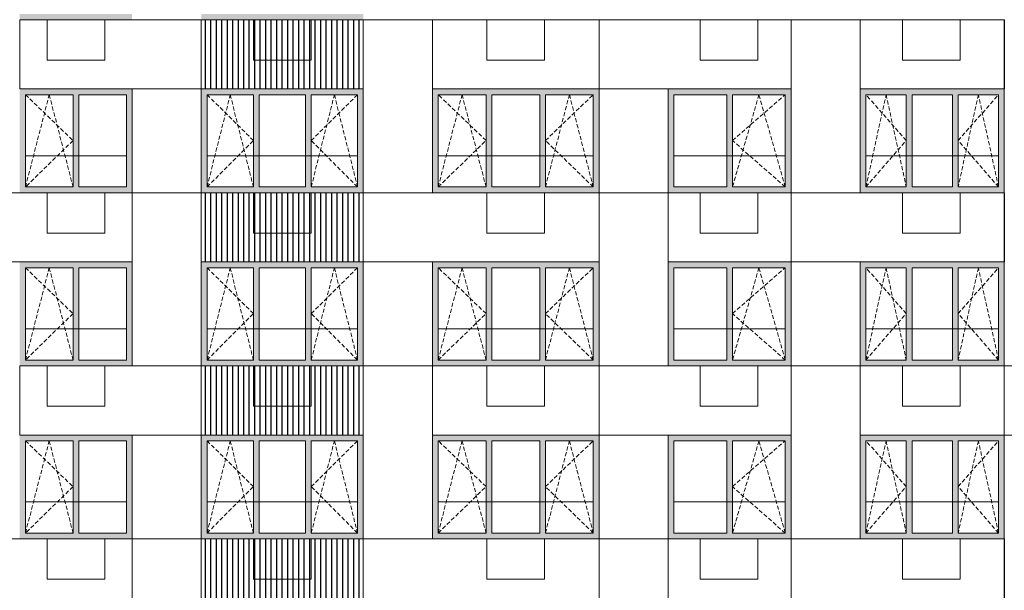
# Model space of a CAD drawing. Header units: millimetres. Extents: x -2957 to 750800, y -5565 to 168688.
# Tile 18 of 22: x 40536 to 57616, y 47168 to 57060. Entities that reach past the tile are written whole.
import ezdxf

# ---------------------------------------------------------------- set-up
doc = ezdxf.new("R2010")
doc.units = ezdxf.units.MM
doc.header["$MEASUREMENT"] = 0
doc.header["$XCLIPFRAME"] = 0
doc.linetypes.add('OO_EOIAAY', pattern=[105.833361, 70.555568, -35.277793])
doc.layers.add('0_Ном._пера__1', color=7, linetype='Continuous', lineweight=0)
doc.layers.add('0_Ном._пера__120', color=7, linetype='Continuous', lineweight=0)
doc.layers.add('0_Ном._пера__161', color=7, linetype='Continuous', lineweight=13, true_color=0x6a6a6a)
doc.layers.add('АР-Стены_внешние_.АР_Ном._пера__61', color=7, linetype='Continuous', lineweight=25, true_color=0x6a6a6a)
picture_1 = doc.add_image_def('image1.png', size_in_pixel=(882, 833))
picture_2 = doc.add_image_def('image2.png', size_in_pixel=(725, 814))
picture_3 = doc.add_image_def('image4.png', size_in_pixel=(734, 827))
picture_4 = doc.add_image_def('image5.png', size_in_pixel=(729, 823))

msp = doc.modelspace()

# ---------------------------------------------------------------- hatches: boundary and pattern name
at = {"layer": '0_Ном._пера__161', "linetype": 'Continuous', "lineweight": 0, "true_color": 0x696969}
for points in [[(40636.151, 57160), (40536.155, 57160), (40536.155, 57060), (42486.405, 57060), (42486.405, 57160), (42386.407, 57160), (41561.279, 57160), (41461.279, 57160)], [(43686.416, 57160), (43686.416, 57060), (46496.246, 57060), (46496.246, 57160), (46396.247, 57160), (45592.878, 57160), (45492.878, 57160), (44689.509, 57160), (44589.509, 57160), (43786.139, 57160)], [(42486.405, 55859.999), (40536.155, 55860), (40536.155, 55760), (40636.151, 55760), (41461.279, 55760), (41561.279, 55760), (42386.407, 55760), (42486.405, 55760)], [(46496.246, 55860), (43686.416, 55860), (43686.416, 55760), (43786.139, 55760), (44589.509, 55760), (44689.509, 55760), (45492.878, 55760), (45592.878, 55760), (46396.247, 55760), (46496.246, 55760)], [(47696.115, 55860), (47696.115, 55760), (47795.992, 55760), (48626.035, 55760), (48726.035, 55760), (49556.078, 55760), (49656.078, 55760), (50486.121, 55760), (50586.121, 55760), (50586.121, 55860)], [(53915.996, 55860), (51786.184, 55860), (51786.184, 55760), (51886.061, 55760), (52801.028, 55760), (52901.028, 55760), (53815.996, 55760), (53915.996, 55760)], [(55116.119, 55760), (55215.997, 55760), (55915.931, 55760), (56015.931, 55760), (56715.866, 55760), (56815.866, 55760), (57515.801, 55760), (57615.801, 55760), (57615.801, 55860), (55116.119, 55860)], [(40536.155, 55760), (40536.155, 54160), (40636.151, 54160), (40636.151, 55760)], [(41561.279, 55760), (41461.279, 55760), (41461.279, 54160), (41561.279, 54160)], [(42386.407, 55760), (42386.407, 54160), (42486.405, 54160), (42486.405, 55760)], [(43686.416, 55760), (43686.416, 54160), (43786.139, 54160), (43786.139, 55760)], [(44689.509, 55760), (44589.509, 55760), (44589.509, 54160), (44689.509, 54160)], [(45592.878, 55760), (45492.878, 55760), (45492.878, 54160), (45592.878, 54160)], [(46396.247, 54160), (46496.246, 54160), (46496.246, 55760), (46396.247, 55760)], [(47696.115, 55760), (47696.115, 54160), (47795.992, 54160), (47795.992, 55760)], [(48726.035, 54160), (48726.035, 55760), (48626.035, 55760), (48626.035, 54160)], [(49556.078, 55760), (49556.078, 54160), (49656.078, 54160), (49656.078, 55760)], [(50586.121, 55760), (50486.121, 55760), (50486.121, 54160), (50586.121, 54160)], [(51886.061, 55760), (51786.184, 55760), (51786.184, 54160), (51886.061, 54160)], [(52801.028, 55760), (52801.028, 54160), (52901.028, 54160), (52901.028, 55760)], [(53815.996, 55760), (53815.996, 54160), (53915.996, 54160), (53915.996, 55760)], [(55116.119, 55760), (55116.119, 54160), (55215.997, 54160), (55215.997, 55760)], [(55915.931, 55760), (55915.931, 54160), (56015.931, 54160), (56015.931, 55760)], [(56715.866, 55760), (56715.866, 54160), (56815.866, 54160), (56815.866, 55760)], [(57515.801, 55760), (57515.801, 54160), (57615.801, 54160), (57615.801, 55760)], [(40636.151, 54160), (40536.155, 54160), (40536.155, 54060), (42486.405, 54060), (42486.405, 54160), (42386.407, 54160), (41561.279, 54160), (41461.279, 54160)], [(43686.416, 54160), (43686.416, 54060), (46496.246, 54060), (46496.246, 54160), (46396.247, 54160), (45592.878, 54160), (45492.878, 54160), (44689.509, 54160), (44589.509, 54160), (43786.139, 54160)], [(47696.115, 54060), (50586.121, 54060), (50586.121, 54160), (50486.121, 54160), (49656.078, 54160), (49556.078, 54160), (48726.035, 54160), (48626.035, 54160), (47795.992, 54160), (47696.115, 54160)], [(51786.184, 54060), (53915.996, 54060), (53915.996, 54160), (53815.996, 54160), (52901.028, 54160), (52801.028, 54160), (51886.061, 54160), (51786.184, 54160)], [(55116.119, 54160), (55116.119, 54060), (57615.801, 54060), (57615.801, 54160), (57515.801, 54160), (56815.866, 54160), (56715.866, 54160), (56015.931, 54160), (55915.931, 54160), (55215.997, 54160)], [(42486.405, 52859.999), (40536.155, 52860), (40536.155, 52760), (40636.151, 52760), (41461.279, 52760), (41561.279, 52760), (42386.407, 52760), (42486.405, 52760)], [(46496.246, 52860), (43686.416, 52860), (43686.416, 52760), (43786.139, 52760), (44589.509, 52760), (44689.509, 52760), (45492.878, 52760), (45592.878, 52760), (46396.247, 52760), (46496.246, 52760)], [(47696.079, 52860), (47696.079, 52760), (47795.956, 52760), (48625.999, 52760), (48725.999, 52760), (49556.042, 52760), (49656.042, 52760), (50486.085, 52760), (50586.085, 52760), (50586.085, 52860)], [(53915.96, 52860), (51786.148, 52860), (51786.148, 52760), (51886.024, 52760), (52800.992, 52760), (52900.992, 52760), (53815.96, 52760), (53915.96, 52760)], [(55116.083, 52760), (55215.96, 52760), (55915.895, 52760), (56015.895, 52760), (56715.83, 52760), (56815.83, 52760), (57515.765, 52760), (57615.765, 52760), (57615.765, 52860), (55116.083, 52860)], [(40536.155, 52760), (40536.155, 51160), (40636.151, 51160), (40636.151, 52760)], [(41561.279, 52760), (41461.279, 52760), (41461.279, 51160), (41561.279, 51160)], [(42386.407, 52760), (42386.407, 51160), (42486.405, 51160), (42486.405, 52760)], [(43686.416, 52760), (43686.416, 51160), (43786.139, 51160), (43786.139, 52760)], [(44689.509, 52760), (44589.509, 52760), (44589.509, 51160), (44689.509, 51160)], [(45592.878, 52760), (45492.878, 52760), (45492.878, 51160), (45592.878, 51160)], [(46396.247, 51160), (46496.246, 51160), (46496.246, 52760), (46396.247, 52760)], [(47696.079, 52760), (47696.079, 51160), (47795.956, 51160), (47795.956, 52760)], [(48725.999, 51160), (48725.999, 52760), (48625.999, 52760), (48625.999, 51160)], [(49556.042, 52760), (49556.042, 51160), (49656.042, 51160), (49656.042, 52760)], [(50586.085, 52760), (50486.085, 52760), (50486.085, 51160), (50586.085, 51160)], [(51886.024, 52760), (51786.148, 52760), (51786.148, 51160), (51886.024, 51160)], [(52800.992, 52760), (52800.992, 51160), (52900.992, 51160), (52900.992, 52760)], [(53815.96, 52760), (53815.96, 51160), (53915.96, 51160), (53915.96, 52760)], [(55116.083, 52760), (55116.083, 51160), (55215.96, 51160), (55215.96, 52760)], [(55915.895, 52760), (55915.895, 51160), (56015.895, 51160), (56015.895, 52760)], [(56715.83, 52760), (56715.83, 51160), (56815.83, 51160), (56815.83, 52760)], [(57515.765, 52760), (57515.765, 51160), (57615.765, 51160), (57615.765, 52760)], [(40636.151, 51160), (40536.155, 51160), (40536.155, 51060), (42486.405, 51060), (42486.405, 51160), (42386.407, 51160), (41561.279, 51160), (41461.279, 51160)], [(43686.416, 51160), (43686.416, 51060), (46496.246, 51060), (46496.246, 51160), (46396.247, 51160), (45592.878, 51160), (45492.878, 51160), (44689.509, 51160), (44589.509, 51160), (43786.139, 51160)], [(47696.079, 51060), (50586.085, 51060), (50586.085, 51160), (50486.085, 51160), (49656.042, 51160), (49556.042, 51160), (48725.999, 51160), (48625.999, 51160), (47795.956, 51160), (47696.079, 51160)], [(51786.148, 51060), (53915.96, 51060), (53915.96, 51160), (53815.96, 51160), (52900.992, 51160), (52800.992, 51160), (51886.024, 51160), (51786.148, 51160)], [(55116.083, 51160), (55116.083, 51060), (57615.765, 51060), (57615.765, 51160), (57515.765, 51160), (56815.83, 51160), (56715.83, 51160), (56015.895, 51160), (55915.895, 51160), (55215.96, 51160)], [(42486.405, 49859.999), (40536.155, 49860), (40536.155, 49759.999), (40636.151, 49759.999), (41461.279, 49759.999), (41561.279, 49759.999), (42386.407, 49759.999), (42486.405, 49759.999)], [(40536.155, 49759.999), (40536.155, 48160), (40636.151, 48160), (40636.151, 49759.999)], [(41561.279, 49759.999), (41461.279, 49759.999), (41461.279, 48160), (41561.279, 48160)], [(42386.407, 49760), (42386.407, 48159.999), (42486.405, 48159.999), (42486.405, 49760)], [(46496.246, 49860), (43686.416, 49860), (43686.416, 49760), (43786.139, 49760), (44589.509, 49760), (44689.509, 49760), (45492.878, 49760), (45592.878, 49760), (46396.247, 49760), (46496.246, 49760)], [(43686.416, 49759.999), (43686.416, 48160), (43786.139, 48160), (43786.139, 49759.999)], [(44689.509, 49759.999), (44589.509, 49759.999), (44589.509, 48160), (44689.509, 48160)], [(45592.878, 49759.999), (45492.878, 49759.999), (45492.878, 48160), (45592.878, 48160)], [(46396.247, 48160), (46496.246, 48160), (46496.246, 49759.999), (46396.247, 49759.999)], [(47696.043, 49860), (47696.043, 49760), (47795.92, 49760), (48625.963, 49760), (48725.962, 49760), (49556.005, 49760), (49656.005, 49760), (50486.048, 49760), (50586.048, 49760), (50586.048, 49860)], [(47696.043, 49760), (47696.043, 48160), (47795.92, 48160), (47795.92, 49760)], [(48725.962, 48160), (48725.962, 49760), (48625.962, 49760), (48625.962, 48160)], [(49556.005, 49760), (49556.005, 48160), (49656.005, 48160), (49656.005, 49760)], [(50586.048, 49760), (50486.048, 49760), (50486.048, 48160), (50586.048, 48160)], [(53915.924, 49860), (51786.111, 49860), (51786.111, 49760), (51885.988, 49760), (52800.956, 49760), (52900.956, 49760), (53815.924, 49760), (53915.924, 49760)], [(51885.988, 49760), (51786.111, 49760), (51786.111, 48160), (51885.988, 48160)], [(52800.956, 49760), (52800.956, 48160), (52900.956, 48160), (52900.956, 49760)], [(53815.924, 49760), (53815.924, 48160), (53915.924, 48160), (53915.924, 49760)], [(55116.047, 49760), (55215.924, 49760), (55915.859, 49760), (56015.859, 49760), (56715.794, 49760), (56815.794, 49760), (57515.729, 49760), (57615.728, 49760), (57615.728, 49860), (55116.047, 49860)], [(55116.047, 49760), (55116.047, 48160), (55215.924, 48160), (55215.924, 49760)], [(55915.859, 49760), (55915.859, 48160), (56015.859, 48160), (56015.859, 49760)], [(56715.794, 49760), (56715.794, 48160), (56815.794, 48160), (56815.794, 49760)], [(57515.728, 49760), (57515.728, 48160), (57615.728, 48160), (57615.728, 49760)], [(40636.151, 48160), (40536.155, 48160), (40536.155, 48059.999), (42486.405, 48060), (42486.405, 48160), (42386.407, 48160), (41561.279, 48160), (41461.279, 48160)], [(43686.416, 48159.999), (43686.416, 48059.999), (46496.246, 48060), (46496.246, 48159.999), (46396.247, 48159.999), (45592.878, 48160), (45492.878, 48160), (44689.509, 48159.999), (44589.509, 48159.999), (43786.139, 48159.999)], [(47696.043, 48060), (50586.048, 48060), (50586.048, 48160), (50486.048, 48160), (49656.005, 48160), (49556.005, 48160), (48725.962, 48160), (48625.962, 48160), (47795.92, 48160), (47696.043, 48160)], [(51786.111, 48060), (53915.924, 48060), (53915.924, 48160), (53815.924, 48160), (52900.956, 48160), (52800.956, 48160), (51885.988, 48160), (51786.111, 48160)], [(55116.047, 48160), (55116.047, 48060), (57615.728, 48060), (57615.728, 48160), (57515.729, 48160), (56815.794, 48160), (56715.794, 48160), (56015.859, 48160), (55915.859, 48160), (55215.924, 48160)]]:
    msp.add_hatch(color=251, dxfattribs=at).paths.add_polyline_path(points)
at = {"layer": 'АР-Стены_внешние_.АР_Ном._пера__61', "linetype": 'Continuous', "lineweight": 25, "true_color": 0x6a6a6a}
h = msp.add_hatch(dxfattribs=at)
h.set_pattern_fill('НВФ_0002', color=251, style=0, pattern_type=2)
h.set_pattern_definition([(90, (45091.17, 56760), (-95.273, 0), [])])
h.paths.add_polyline_path([(43686.149, 57060), (46496.185, 57060), (46496.185, 55860), (43686.149, 55860)])
h = msp.add_hatch(dxfattribs=at)
h.set_pattern_fill('НВФ_0002', color=251, style=0, pattern_type=2)
h.set_pattern_definition([(90, (45091.17, 53760), (-95.273, 0), [])])
h.paths.add_polyline_path([(43686.149, 54060), (46496.185, 54060), (46496.185, 52860), (43686.149, 52860)])
h = msp.add_hatch(dxfattribs=at)
h.set_pattern_fill('НВФ_0002', color=251, style=0, pattern_type=2)
h.set_pattern_definition([(90, (45091.17, 50760), (-95.273, 0), [])])
h.paths.add_polyline_path([(43686.149, 51060), (46496.185, 51060), (46496.185, 49860), (43686.149, 49860)])
h = msp.add_hatch(dxfattribs=at)
h.set_pattern_fill('НВФ_0002', color=251, style=0, pattern_type=2)
h.set_pattern_definition([(90, (45091.17, 47760), (-95.273, 0), [])])
h.paths.add_polyline_path([(43686.149, 48060), (46496.185, 48060), (46496.185, 46860), (43686.149, 46860)])

# ---------------------------------------------------------------- linework, layer by layer
at = {"layer": '0_Ном._пера__1', "color": 7, "linetype": 'Continuous', "lineweight": 0}
for p, q in [((41010.91, 57060), (42010.91, 57060)), ((41010.91, 56360), (41010.91, 57060)), ((42010.91, 56360), (42010.91, 57060)), ((44590.879, 57060), (45590.879, 57060)), ((44590.879, 56360), (44590.879, 57060)), ((45590.879, 56360), (45590.879, 57060)), ((48640.97, 57060), (49640.97, 57060)), ((48640.97, 56360), (48640.97, 57060)), ((49640.97, 56360), (49640.97, 57060)), ((52341.009, 57060), (53341.009, 57060)), ((52341.009, 56360), (52341.009, 57060)), ((53341.009, 56360), (53341.009, 57060)), ((55850.978, 57060), (56850.978, 57060)), ((55850.978, 56360), (55850.978, 57060)), ((56850.978, 56360), (56850.978, 57060)), ((41010.91, 56360), (42010.91, 56360)), ((44590.879, 56360), (45590.879, 56360)), ((48640.97, 56360), (49640.97, 56360)), ((52341.009, 56360), (53341.009, 56360)), ((55850.978, 56360), (56850.978, 56360)), ((40536.155, 55860), (40536.411, 55860)), ((42486.405, 55860), (42486.405, 54060)), ((46496.246, 55860), (46496.246, 54060)), ((50586.122, 55860), (50586.122, 54060)), ((53915.998, 55860), (53915.998, 54060)), ((57611.006, 55860), (57615.802, 55860)), ((57615.802, 55860), (57615.802, 54060)), ((40636.151, 54700), (42386.407, 54700)), ((43786.139, 54700), (46396.247, 54700)), ((47795.521, 54700), (50485.65, 54700)), ((51885.589, 54700), (53815.525, 54700)), ((55215.525, 54700), (57515.624, 54700)), ((41010.91, 54060), (42010.91, 54060)), ((41010.91, 53360), (41010.91, 54060)), ((42010.91, 53360), (42010.91, 54060)), ((44590.879, 54060), (45590.879, 54060)), ((44590.879, 53360), (44590.879, 54060)), ((45590.879, 53360), (45590.879, 54060)), ((48640.97, 54060), (49640.97, 54060)), ((48640.97, 53360), (48640.97, 54060)), ((49640.97, 53360), (49640.97, 54060)), ((52341.009, 54060), (53341.009, 54060)), ((52341.009, 53360), (52341.009, 54060)), ((53341.009, 53360), (53341.009, 54060)), ((55850.978, 54060), (56850.978, 54060)), ((55850.978, 53360), (55850.978, 54060)), ((56850.978, 53360), (56850.978, 54060)), ((41010.91, 53360), (42010.91, 53360)), ((44590.879, 53360), (45590.879, 53360)), ((48640.97, 53360), (49640.97, 53360)), ((52341.009, 53360), (53341.009, 53360)), ((55850.978, 53360), (56850.978, 53360)), ((40536.155, 52860), (40536.411, 52860)), ((42486.405, 52860), (42486.405, 51060)), ((46496.246, 52860), (46496.246, 51060)), ((50586.086, 52860), (50586.086, 51060)), ((53915.962, 52860), (53915.962, 51060)), ((57610.97, 52860), (57615.766, 52860)), ((57615.766, 52860), (57615.766, 51060)), ((40636.151, 51700), (42386.407, 51700)), ((43786.139, 51700), (46396.247, 51700)), ((47795.521, 51700), (50485.65, 51700)), ((51885.589, 51700), (53815.525, 51700)), ((55215.525, 51700), (57515.624, 51700)), ((41010.91, 51060), (42010.91, 51060)), ((41010.91, 50360), (41010.91, 51060)), ((42010.91, 50360), (42010.91, 51060)), ((44590.879, 51060), (45590.879, 51060)), ((44590.879, 50360), (44590.879, 51060)), ((45590.879, 50360), (45590.879, 51060)), ((48640.97, 51060), (49640.97, 51060)), ((48640.97, 50360), (48640.97, 51060)), ((49640.97, 50360), (49640.97, 51060)), ((52341.009, 51060), (53341.009, 51060)), ((52341.009, 50360), (52341.009, 51060)), ((53341.009, 50360), (53341.009, 51060)), ((55850.978, 51060), (56850.978, 51060)), ((55850.978, 50360), (55850.978, 51060)), ((56850.978, 50360), (56850.978, 51060)), ((41010.91, 50360), (42010.91, 50360)), ((44590.879, 50360), (45590.879, 50360)), ((48640.97, 50360), (49640.97, 50360)), ((52341.009, 50360), (53341.009, 50360)), ((55850.978, 50360), (56850.978, 50360)), ((40536.155, 49860), (40536.411, 49860)), ((42486.405, 49860), (42486.405, 48059.999)), ((46496.246, 49860), (46496.246, 48059.999)), ((50586.05, 49860), (50586.05, 48060)), ((53915.925, 49860), (53915.925, 48060)), ((57610.933, 49860), (57615.73, 49860)), ((57615.73, 49860), (57615.73, 48060)), ((40636.151, 48700), (42386.407, 48700)), ((43786.139, 48700), (46396.247, 48700)), ((47795.521, 48700), (50485.65, 48700)), ((51885.589, 48700), (53815.525, 48700)), ((55215.525, 48700), (57515.624, 48700)), ((41010.91, 48060), (42010.91, 48060)), ((41010.91, 47360), (41010.91, 48060)), ((42010.91, 47360), (42010.91, 48060)), ((44590.879, 48060), (45590.879, 48060)), ((44590.879, 47360), (44590.879, 48060)), ((45590.879, 47360), (45590.879, 48060)), ((48640.97, 48060), (49640.97, 48060)), ((48640.97, 47360), (48640.97, 48060)), ((49640.97, 47360), (49640.97, 48060)), ((52341.009, 48060), (53341.009, 48060)), ((52341.009, 47360), (52341.009, 48060)), ((53341.009, 47360), (53341.009, 48060)), ((55850.978, 48060), (56850.978, 48060)), ((55850.978, 47360), (55850.978, 48060)), ((56850.978, 47360), (56850.978, 48060)), ((41010.91, 47360), (42010.91, 47360)), ((44590.879, 47360), (45590.879, 47360)), ((48640.97, 47360), (49640.97, 47360)), ((52341.009, 47360), (53341.009, 47360)), ((55850.978, 47360), (56850.978, 47360))]:
    msp.add_line(p, q, dxfattribs=at)
for points in [[(40535.71, 57060), (43686.301, 57060), (43686.301, 55860), (40535.71, 55860)], [(43686.301, 57060), (46495.966, 57060), (46495.966, 55860), (43686.301, 55860)], [(47695.774, 54060), (46495.832, 54060), (46495.832, 57060), (47695.774, 57060)], [(47695.774, 57060), (50586.062, 57060), (50586.062, 55860), (47695.774, 55860)], [(50586.159, 57060), (53916.159, 57060), (53916.159, 55860), (50586.159, 55860)], [(55115.824, 54060), (53915.882, 54060), (53915.882, 57060), (55115.824, 57060)], [(55115.824, 57060), (57615.99, 57060), (57615.99, 55860), (55115.824, 55860)], [(43686.177, 54060), (42486.235, 54060), (42486.235, 55860), (43686.177, 55860)], [(51786.004, 54060), (50586.062, 54060), (50586.062, 55860), (51786.004, 55860)], [(39336.103, 54060), (42486.207, 54060), (42486.207, 52860), (39336.103, 52860)], [(43686.177, 51060), (42486.235, 51060), (42486.235, 54060), (43686.177, 54060)], [(43686.301, 54060), (46496.246, 54060), (46496.246, 52860), (43686.301, 52860)], [(46496.246, 54060), (50585.939, 54060), (50585.939, 52860), (46496.246, 52860)], [(51786.004, 51060), (50586.062, 51060), (50586.062, 54060), (51786.004, 54060)], [(51786.256, 54060), (53916.303, 54060), (53916.303, 52860), (51786.256, 52860)], [(53916.303, 54060), (57616.034, 54060), (57616.034, 52860), (53916.303, 52860)], [(47695.985, 51060), (46496.043, 51060), (46496.043, 52860), (47695.985, 52860)], [(55116.034, 51060), (53916.092, 51060), (53916.092, 52860), (55116.034, 52860)], [(40535.921, 51060), (43686.177, 51060), (43686.177, 49860), (40535.921, 49860)], [(43686.177, 51060), (46496.177, 51060), (46496.177, 49860), (43686.177, 49860)], [(47695.985, 48060), (46496.043, 48060), (46496.043, 51060), (47695.985, 51060)], [(47696.188, 51060), (50586.159, 51060), (50586.159, 49860), (47696.188, 49860)], [(50586.159, 51060), (53916.159, 51060), (53916.159, 49860), (50586.159, 49860)], [(55116.034, 48060), (53916.092, 48060), (53916.092, 51060), (55116.034, 51060)], [(55115.824, 51060), (57615.99, 51060), (57615.99, 49860), (55115.824, 49860)], [(43686.177, 48060), (42486.235, 48060), (42486.235, 49860), (43686.177, 49860)], [(51786.004, 48060), (50586.062, 48060), (50586.062, 49860), (51786.004, 49860)], [(39336.103, 48060), (42486.207, 48060), (42486.207, 46860), (39336.103, 46860)], [(43686.177, 45060), (42486.235, 45060), (42486.235, 48060), (43686.177, 48060)], [(43686.301, 48060), (46496.246, 48060), (46496.246, 46860), (43686.301, 46860)], [(46496.246, 48060), (50585.939, 48060), (50585.939, 46860), (46496.246, 46860)], [(46496.246, 48060), (50586.159, 48060), (50586.159, 46860), (46496.246, 46860)], [(51786.004, 45060), (50586.062, 45060), (50586.062, 48060), (51786.004, 48060)], [(51786.004, 48060), (53916.159, 48060), (53916.159, 46860), (51786.004, 46860)], [(53916.159, 48060), (57616.084, 48060), (57616.084, 46860), (53916.159, 46860)]]:
    msp.add_lwpolyline(points, close=True, dxfattribs=at)
at = {"layer": '0_Ном._пера__120', "color": 7, "linetype": 'Continuous', "lineweight": 0}
for p, q in [((40636.151, 55760), (40636.151, 54160)), ((41461.279, 55760), (40636.151, 55760)), ((41461.279, 54160), (41461.279, 55760)), ((41561.279, 55760), (41561.279, 54160)), ((42386.407, 55760), (41561.279, 55760)), ((42386.407, 54160), (42386.407, 55760)), ((43786.139, 55760), (43786.139, 54160)), ((44589.509, 55760), (43786.139, 55760)), ((44589.509, 54160), (44589.509, 55760)), ((44689.509, 55760), (44689.509, 54160)), ((45492.878, 55760), (44689.509, 55760)), ((45492.878, 54160), (45492.878, 55760)), ((45592.878, 55760), (45592.878, 54160)), ((46396.247, 55760), (45592.878, 55760)), ((46396.247, 54160), (46396.247, 55760)), ((47795.992, 54160), (47795.992, 55760)), ((47795.992, 55760), (48626.035, 55760)), ((48626.035, 55760), (48626.035, 54160)), ((48726.035, 54160), (48726.035, 55760)), ((48726.035, 55760), (49556.078, 55760)), ((49556.078, 55760), (49556.078, 54160)), ((49656.078, 54160), (49656.078, 55760)), ((49656.078, 55760), (50486.121, 55760)), ((50486.121, 55760), (50486.121, 54160)), ((51886.061, 54160), (51886.061, 55760)), ((51886.061, 55760), (52801.028, 55760)), ((52801.028, 55760), (52801.028, 54160)), ((52901.028, 54160), (52901.028, 55760)), ((52901.028, 55760), (53815.996, 55760)), ((53815.996, 55760), (53815.996, 54160)), ((55215.997, 54160), (55215.997, 55760)), ((55215.997, 55760), (55915.931, 55760)), ((55915.931, 55760), (55915.931, 54160)), ((56015.931, 54160), (56015.931, 55760)), ((56015.931, 55760), (56715.866, 55760)), ((56715.866, 55760), (56715.866, 54160)), ((56815.866, 54160), (56815.866, 55760)), ((56815.866, 55760), (57515.801, 55760)), ((57515.801, 55760), (57515.801, 54160)), ((40636.151, 54160), (41461.279, 54160)), ((41561.279, 54160), (42386.407, 54160)), ((43786.139, 54160), (44589.509, 54160)), ((44689.509, 54160), (45492.878, 54160)), ((45592.878, 54160), (46396.247, 54160)), ((48626.035, 54160), (47795.992, 54160)), ((49556.078, 54160), (48726.035, 54160)), ((50486.121, 54160), (49656.078, 54160)), ((52801.028, 54160), (51886.061, 54160)), ((53815.996, 54160), (52901.028, 54160)), ((55915.931, 54160), (55215.997, 54160)), ((56715.866, 54160), (56015.931, 54160)), ((57515.801, 54160), (56815.866, 54160)), ((40636.151, 52760), (40636.151, 51160)), ((41461.279, 52760), (40636.151, 52760)), ((41461.279, 51160), (41461.279, 52760)), ((41561.279, 52760), (41561.279, 51160)), ((42386.407, 52760), (41561.279, 52760)), ((42386.407, 51160), (42386.407, 52760)), ((43786.139, 52760), (43786.139, 51160)), ((44589.509, 52760), (43786.139, 52760)), ((44589.509, 51160), (44589.509, 52760)), ((44689.509, 52760), (44689.509, 51160)), ((45492.878, 52760), (44689.509, 52760)), ((45492.878, 51160), (45492.878, 52760)), ((45592.878, 52760), (45592.878, 51160)), ((46396.247, 52760), (45592.878, 52760)), ((46396.247, 51160), (46396.247, 52760)), ((47795.956, 51160), (47795.956, 52760)), ((47795.956, 52760), (48625.999, 52760)), ((48625.999, 52760), (48625.999, 51160)), ((48725.999, 51160), (48725.999, 52760)), ((48725.999, 52760), (49556.042, 52760)), ((49556.042, 52760), (49556.042, 51160)), ((49656.042, 51160), (49656.042, 52760)), ((49656.042, 52760), (50486.085, 52760)), ((50486.085, 52760), (50486.085, 51160)), ((51886.024, 51160), (51886.024, 52760)), ((51886.024, 52760), (52800.992, 52760)), ((52800.992, 52760), (52800.992, 51160)), ((52900.992, 51160), (52900.992, 52760)), ((52900.992, 52760), (53815.96, 52760)), ((53815.96, 52760), (53815.96, 51160)), ((55215.96, 51160), (55215.96, 52760)), ((55215.96, 52760), (55915.895, 52760)), ((55915.895, 52760), (55915.895, 51160)), ((56015.895, 51160), (56015.895, 52760)), ((56015.895, 52760), (56715.83, 52760)), ((56715.83, 52760), (56715.83, 51160)), ((56815.83, 51160), (56815.83, 52760)), ((56815.83, 52760), (57515.765, 52760)), ((57515.765, 52760), (57515.765, 51160)), ((40636.151, 51160), (41461.279, 51160)), ((41561.279, 51160), (42386.407, 51160)), ((43786.139, 51160), (44589.509, 51160)), ((44689.509, 51160), (45492.878, 51160)), ((45592.878, 51160), (46396.247, 51160)), ((48625.999, 51160), (47795.956, 51160)), ((49556.042, 51160), (48725.999, 51160)), ((50486.085, 51160), (49656.042, 51160)), ((52800.992, 51160), (51886.024, 51160)), ((53815.96, 51160), (52900.992, 51160)), ((55915.895, 51160), (55215.96, 51160)), ((56715.83, 51160), (56015.895, 51160)), ((57515.765, 51160), (56815.83, 51160)), ((40636.151, 49759.999), (40636.151, 48160)), ((41461.279, 49759.999), (40636.151, 49759.999)), ((41461.279, 48160), (41461.279, 49759.999)), ((41561.279, 49759.999), (41561.279, 48160)), ((42386.407, 49759.999), (41561.279, 49759.999)), ((42386.407, 48160), (42386.407, 49759.999)), ((43786.139, 49759.999), (43786.139, 48160)), ((44589.509, 49759.999), (43786.139, 49759.999)), ((44589.509, 48160), (44589.509, 49759.999)), ((44689.509, 49759.999), (44689.509, 48160)), ((45492.878, 49759.999), (44689.509, 49759.999)), ((45492.878, 48160), (45492.878, 49759.999)), ((45592.878, 49759.999), (45592.878, 48160)), ((46396.247, 49759.999), (45592.878, 49759.999)), ((46396.247, 48160), (46396.247, 49759.999)), ((47795.92, 48160), (47795.92, 49760)), ((47795.92, 49760), (48625.962, 49760)), ((48625.962, 49760), (48625.962, 48160)), ((48725.962, 48160), (48725.962, 49760)), ((48725.962, 49760), (49556.005, 49760)), ((49556.005, 49760), (49556.005, 48160)), ((49656.005, 48160), (49656.005, 49760)), ((49656.005, 49760), (50486.048, 49760)), ((50486.048, 49760), (50486.048, 48160)), ((51885.988, 48160), (51885.988, 49760)), ((51885.988, 49760), (52800.956, 49760)), ((52800.956, 49760), (52800.956, 48160)), ((52900.956, 48160), (52900.956, 49760)), ((52900.956, 49760), (53815.924, 49760)), ((53815.924, 49760), (53815.924, 48160)), ((55215.924, 48160), (55215.924, 49760)), ((55215.924, 49760), (55915.859, 49760)), ((55915.859, 49760), (55915.859, 48160)), ((56015.859, 48160), (56015.859, 49760)), ((56015.859, 49760), (56715.794, 49760)), ((56715.794, 49760), (56715.794, 48160)), ((56815.794, 48160), (56815.794, 49760)), ((56815.794, 49760), (57515.728, 49760)), ((57515.728, 49760), (57515.728, 48160)), ((40636.151, 48160), (41461.279, 48160)), ((41561.279, 48160), (42386.407, 48160)), ((43786.139, 48160), (44589.509, 48160)), ((44689.509, 48160), (45492.878, 48160)), ((45592.878, 48160), (46396.247, 48160)), ((48625.962, 48160), (47795.92, 48160)), ((49556.005, 48160), (48725.962, 48160)), ((50486.048, 48160), (49656.005, 48160)), ((52800.956, 48160), (51885.988, 48160)), ((53815.924, 48160), (52900.956, 48160)), ((55915.859, 48160), (55215.924, 48160)), ((56715.794, 48160), (56015.859, 48160)), ((57515.728, 48160), (56815.794, 48160))]:
    msp.add_line(p, q, dxfattribs=at)
at = {"layer": '0_Ном._пера__120', "color": 7, "linetype": 'OO_EOIAAY', "lineweight": 0}
for p, q in [((40636.151, 55760), (41461.279, 54965)), ((40636.151, 54160), (41048.715, 55760)), ((41048.715, 55760), (41461.279, 54160)), ((44589.509, 54965), (43786.139, 55760)), ((43786.139, 54160), (44187.824, 55760)), ((44187.824, 55760), (44589.509, 54160)), ((45592.878, 54160), (45994.563, 55760)), ((45592.878, 54965), (46396.247, 55760)), ((45994.563, 55760), (46396.247, 54160)), ((47795.521, 54159.999), (48210.542, 55759.999)), ((48625.564, 54965), (47795.521, 55759.999)), ((48210.542, 55759.999), (48625.564, 54159.999)), ((49655.607, 54159.999), (50070.628, 55759.999)), ((49655.607, 54965), (50485.65, 55759.999)), ((50070.628, 55759.999), (50485.65, 54159.999)), ((53358.041, 55759.999), (52900.557, 54159.999)), ((52900.557, 54965), (53815.525, 55759.999)), ((53815.525, 54159.999), (53358.041, 55759.999)), ((55915.46, 54965), (55215.525, 55759.999)), ((55215.525, 54159.999), (55565.493, 55759.999)), ((55565.493, 55759.999), (55915.46, 54159.999)), ((57165.362, 55759.999), (56815.395, 54159.999)), ((56815.395, 54965), (57515.33, 55759.999)), ((57515.33, 54159.999), (57165.362, 55759.999)), ((41461.279, 54965), (40636.151, 54160)), ((43786.139, 54160), (44589.509, 54965)), ((46396.247, 54160), (45592.878, 54965)), ((47795.521, 54159.999), (48625.564, 54965)), ((50485.65, 54159.999), (49655.607, 54965)), ((53815.525, 54159.999), (52900.557, 54965)), ((55215.525, 54159.999), (55915.46, 54965)), ((57515.33, 54159.999), (56815.395, 54965)), ((40636.151, 52760), (41461.279, 51965)), ((40636.151, 51160), (41048.715, 52760)), ((41048.715, 52760), (41461.279, 51160)), ((44589.509, 51965), (43786.139, 52760)), ((43786.139, 51160), (44187.824, 52760)), ((44187.824, 52760), (44589.509, 51160)), ((45592.878, 51160), (45994.563, 52760)), ((45592.878, 51965), (46396.247, 52760)), ((45994.563, 52760), (46396.247, 51160)), ((47795.521, 51159.999), (48210.542, 52759.999)), ((48625.564, 51965), (47795.521, 52759.999)), ((48210.542, 52759.999), (48625.564, 51159.999)), ((49655.607, 51159.999), (50070.628, 52759.999)), ((49655.607, 51965), (50485.65, 52759.999)), ((50070.628, 52759.999), (50485.65, 51159.999)), ((53358.041, 52759.999), (52900.557, 51159.999)), ((52900.557, 51965), (53815.525, 52759.999)), ((53815.525, 51159.999), (53358.041, 52759.999)), ((55915.46, 51965), (55215.525, 52759.999)), ((55215.525, 51159.999), (55565.493, 52759.999)), ((55565.493, 52759.999), (55915.46, 51159.999)), ((57165.362, 52759.999), (56815.395, 51159.999)), ((56815.395, 51965), (57515.33, 52759.999)), ((57515.33, 51159.999), (57165.362, 52759.999)), ((41461.279, 51965), (40636.151, 51160)), ((43786.139, 51160), (44589.509, 51965)), ((46396.247, 51160), (45592.878, 51965)), ((47795.521, 51159.999), (48625.564, 51965)), ((50485.65, 51159.999), (49655.607, 51965)), ((53815.525, 51159.999), (52900.557, 51965)), ((55215.525, 51159.999), (55915.46, 51965)), ((57515.33, 51159.999), (56815.395, 51965)), ((40636.151, 49760), (41461.279, 48965)), ((40636.151, 48160), (41048.715, 49760)), ((41048.715, 49760), (41461.279, 48160)), ((44589.509, 48965), (43786.139, 49760)), ((43786.139, 48160), (44187.824, 49760)), ((44187.824, 49760), (44589.509, 48160)), ((45592.878, 48160), (45994.563, 49760)), ((45592.878, 48965), (46396.247, 49760)), ((45994.563, 49760), (46396.247, 48160)), ((47795.521, 48159.999), (48210.542, 49759.999)), ((48625.564, 48965), (47795.521, 49759.999)), ((48210.542, 49759.999), (48625.564, 48159.999)), ((49655.607, 48159.999), (50070.628, 49759.999)), ((49655.607, 48965), (50485.65, 49759.999)), ((50070.628, 49759.999), (50485.65, 48159.999)), ((53358.041, 49759.999), (52900.557, 48159.999)), ((52900.557, 48965), (53815.525, 49759.999)), ((53815.525, 48159.999), (53358.041, 49759.999)), ((55915.46, 48965), (55215.525, 49759.999)), ((55215.525, 48159.999), (55565.493, 49759.999)), ((55565.493, 49759.999), (55915.46, 48159.999)), ((57165.362, 49759.999), (56815.395, 48159.999)), ((56815.395, 48965), (57515.33, 49759.999)), ((57515.33, 48159.999), (57165.362, 49759.999)), ((41461.279, 48965), (40636.151, 48160)), ((43786.139, 48160), (44589.509, 48965)), ((46396.247, 48160), (45592.878, 48965)), ((47795.521, 48159.999), (48625.564, 48965)), ((50485.65, 48159.999), (49655.607, 48965)), ((53815.525, 48159.999), (52900.557, 48965)), ((55215.525, 48159.999), (55915.46, 48965)), ((57515.33, 48159.999), (56815.395, 48965))]:
    msp.add_line(p, q, dxfattribs=at)

# ---------------------------------------------------------------- pictures from other files: only their frames are drawn
at = {"linetype": 'Continuous', "lineweight": 0}
image = msp.add_image(picture_3, insert=(43686.301, 57060), size_in_units=(3150.335, 1200), rotation=180, dxfattribs=at)
image.set_boundary_path([(-0.5, -0.5), (733.5, 826.5)])
image = msp.add_image(picture_2, insert=(47696.042, 57060), size_in_units=(1200.002, 3000), rotation=180, dxfattribs=at)
image.set_boundary_path([(-0.5, -0.5), (724.5, 813.5)])
image = msp.add_image(picture_3, insert=(50586.54, 57060), size_in_units=(2890.498, 1200), rotation=180, dxfattribs=at)
image.set_boundary_path([(-0.5, -0.5), (733.5, 826.5)])
image = msp.add_image(picture_4, insert=(50586.54, 55860), size_in_units=(3329.619, 1200), dxfattribs=at)
image.set_boundary_path([(-0.5, -0.5), (728.5, 822.5)])
image = msp.add_image(picture_1, insert=(53916.092, 57060), size_in_units=(1199.731, 3000), rotation=0, dxfattribs=at)
image.dxf.v_pixel = (-4e-16, -3.6014405)
image.set_boundary_path([(-0.5, -0.5), (881.5, 832.5)])
image = msp.add_image(picture_3, insert=(57616.468, 57060), size_in_units=(2500.172, 1200), rotation=180, dxfattribs=at)
image.set_boundary_path([(-0.5, -0.5), (733.5, 826.5)])
image = msp.add_image(picture_2, insert=(43686.444, 55860), size_in_units=(1200.002, 1800), rotation=180, dxfattribs=at)
image.set_boundary_path([(-0.5, -0.5), (724.5, 813.5)])
image = msp.add_image(picture_1, insert=(50586.272, 55860), size_in_units=(1199.731, 1800), rotation=0, dxfattribs=at)
image.dxf.v_pixel = (-3e-16, -2.1608644)
image.set_boundary_path([(-0.5, -0.5), (881.5, 832.5)])
image = msp.add_image(picture_3, insert=(42486.207, 54060), size_in_units=(3150.105, 1200), rotation=180, dxfattribs=at)
image.set_boundary_path([(-0.5, -0.5), (733.5, 826.5)])
image = msp.add_image(picture_2, insert=(43686.444, 54060), size_in_units=(1200.002, 3000), rotation=180, dxfattribs=at)
image.set_boundary_path([(-0.5, -0.5), (724.5, 813.5)])
image = msp.add_image(picture_4, insert=(46496.271, 52860), size_in_units=(4090.269, 1200), dxfattribs=at)
image.set_boundary_path([(-0.5, -0.5), (728.5, 822.5)])
image = msp.add_image(picture_1, insert=(50586.54, 54060), size_in_units=(1199.731, 3000), rotation=0, dxfattribs=at)
image.dxf.v_pixel = (-4e-16, -3.6014405)
image.set_boundary_path([(-0.5, -0.5), (881.5, 832.5)])
image = msp.add_image(picture_4, insert=(51786.271, 52859.999), size_in_units=(5830.197, 1200.001), dxfattribs=at)
image.set_boundary_path([(-0.5, -0.5), (728.5, 822.5)])
image = msp.add_image(picture_2, insert=(47696.252, 52860), size_in_units=(1200.002, 1800), rotation=180, dxfattribs=at)
image.set_boundary_path([(-0.5, -0.5), (724.5, 813.5)])
image = msp.add_image(picture_2, insert=(55116.034, 52860), size_in_units=(1200.002, 1800), rotation=180, dxfattribs=at)
image.set_boundary_path([(-0.5, -0.5), (724.5, 813.5)])
image = msp.add_image(picture_3, insert=(43686.177, 51060), size_in_units=(3150, 1200), rotation=180, dxfattribs=at)
image.set_boundary_path([(-0.5, -0.5), (733.5, 826.5)])
image = msp.add_image(picture_1, insert=(46496.521, 51060), size_in_units=(1199.731, 3000), rotation=0, dxfattribs=at)
image.dxf.v_pixel = (-4e-16, -3.6014405)
image.set_boundary_path([(-0.5, -0.5), (881.5, 832.5)])
image = msp.add_image(picture_4, insert=(47696.252, 49859.999), size_in_units=(2889.985, 1200.001), dxfattribs=at)
image.set_boundary_path([(-0.5, -0.5), (728.5, 822.5)])
image = msp.add_image(picture_3, insert=(53916.238, 51060), size_in_units=(3330, 1200), rotation=180, dxfattribs=at)
image.set_boundary_path([(-0.5, -0.5), (733.5, 826.5)])
image = msp.add_image(picture_1, insert=(53916.57, 51060), size_in_units=(1199.731, 3000), rotation=0, dxfattribs=at)
image.dxf.v_pixel = (-4e-16, -3.6014405)
image.set_boundary_path([(-0.5, -0.5), (881.5, 832.5)])
image = msp.add_image(picture_4, insert=(55116.034, 49860), size_in_units=(6149.918, 1200), dxfattribs=at)
image.set_boundary_path([(-0.5, -0.5), (728.5, 822.5)])
image = msp.add_image(picture_2, insert=(43686.177, 49860), size_in_units=(1200.002, 1800), rotation=180, dxfattribs=at)
image.set_boundary_path([(-0.5, -0.5), (724.5, 813.5)])
image = msp.add_image(picture_2, insert=(51786.271, 49860), size_in_units=(1200.002, 1800), rotation=180, dxfattribs=at)
image.set_boundary_path([(-0.5, -0.5), (724.5, 813.5)])
image = msp.add_image(picture_3, insert=(42486.177, 48060), size_in_units=(3150.258, 1200), rotation=180, dxfattribs=at)
image.set_boundary_path([(-0.5, -0.5), (733.5, 826.5)])
image = msp.add_image(picture_2, insert=(43686.177, 48060), size_in_units=(1200.002, 3000), rotation=180, dxfattribs=at)
image.set_boundary_path([(-0.5, -0.5), (724.5, 813.5)])
image = msp.add_image(picture_4, insert=(46496.246, 46860), size_in_units=(4090.023, 1200), dxfattribs=at)
image.set_boundary_path([(-0.5, -0.5), (728.5, 822.5)])
image = msp.add_image(picture_1, insert=(50586.272, 48060), size_in_units=(1199.731, 3000), rotation=0, dxfattribs=at)
image.dxf.v_pixel = (-4e-16, -3.6014405)
image.set_boundary_path([(-0.5, -0.5), (881.5, 832.5)])
image = msp.add_image(picture_4, insert=(51786.004, 46860), size_in_units=(5830.559, 1200), dxfattribs=at)
image.set_boundary_path([(-0.5, -0.5), (728.5, 822.5)])

doc.saveas('drawing.dxf')
